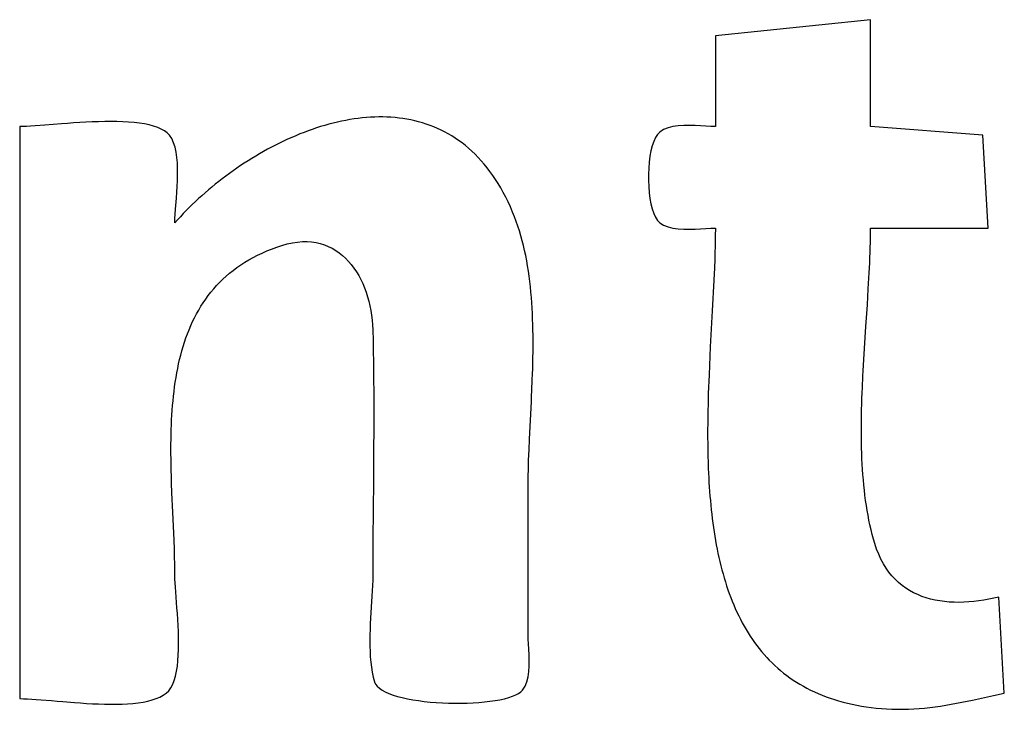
# Model space of a CAD drawing. Header units: inches. Extents: x 0 to 16, y 0 to 10.
# Tile 35 of 44: x 14.4969 to 14.5763, y 1.3079 to 1.3635. Entities that reach past the tile are written whole.
import ezdxf

# ---------------------------------------------------------------- set-up
doc = ezdxf.new("R2010")
doc.units = ezdxf.units.IN
doc.header["$LTSCALE"] = 0.935
doc.header["$MEASUREMENT"] = 0
doc.layers.get('0').update_dxf_attribs({"linetype": 'CONTINUOUS'})

msp = doc.modelspace()

# ---------------------------------------------------------------- linework, layer by layer
at = {"color": 2, "linetype": 'Continuous'}
for p, q in [((14.565475, 1.363508), (14.552974, 1.362215)), ((14.565475, 1.354887), (14.565475, 1.363508)), ((14.552974, 1.362215), (14.552974, 1.354887)), ((14.523868, 1.355504), (14.523533, 1.35545)), ((14.524203, 1.355549), (14.523868, 1.355504)), ((14.524537, 1.355588), (14.524203, 1.355549)), ((14.52487, 1.355619), (14.524537, 1.355588)), ((14.525203, 1.355642), (14.52487, 1.355619)), ((14.525534, 1.355658), (14.525203, 1.355642)), ((14.525864, 1.355666), (14.525534, 1.355658)), ((14.526193, 1.355665), (14.525864, 1.355666)), ((14.52652, 1.355657), (14.526193, 1.355665)), ((14.526846, 1.35564), (14.52652, 1.355657)), ((14.52717, 1.355614), (14.526846, 1.35564)), ((14.527492, 1.35558), (14.52717, 1.355614)), ((14.527812, 1.355538), (14.527492, 1.35558)), ((14.52813, 1.355486), (14.527812, 1.355538)), ((14.528446, 1.355426), (14.52813, 1.355486)), ((14.497195, 1.354891), (14.496937, 1.354887)), ((14.496937, 1.354887), (14.496937, 1.308765)), ((14.497489, 1.354903), (14.497195, 1.354891)), ((14.497815, 1.354921), (14.497489, 1.354903)), ((14.498171, 1.354945), (14.497815, 1.354921)), ((14.498963, 1.355004), (14.498171, 1.354945)), ((14.500305, 1.355109), (14.498963, 1.355004)), ((14.500783, 1.355145), (14.500305, 1.355109)), ((14.501272, 1.355179), (14.500783, 1.355145)), ((14.501769, 1.35521), (14.501272, 1.355179)), ((14.502272, 1.355238), (14.501769, 1.35521)), ((14.502777, 1.355261), (14.502272, 1.355238)), ((14.503282, 1.355279), (14.502777, 1.355261)), ((14.503784, 1.35529), (14.503282, 1.355279)), ((14.50428, 1.355293), (14.503784, 1.35529)), ((14.504769, 1.355288), (14.50428, 1.355293)), ((14.505246, 1.355274), (14.504769, 1.355288)), ((14.50571, 1.355249), (14.505246, 1.355274)), ((14.506157, 1.355212), (14.50571, 1.355249)), ((14.506585, 1.355163), (14.506157, 1.355212)), ((14.506992, 1.3551), (14.506585, 1.355163)), ((14.507373, 1.355023), (14.506992, 1.3551)), ((14.507728, 1.35493), (14.507373, 1.355023)), ((14.508052, 1.35482), (14.507728, 1.35493)), ((14.508344, 1.354693), (14.508052, 1.35482)), ((14.5086, 1.354547), (14.508344, 1.354693)), ((14.520845, 1.354778), (14.52051, 1.354665)), ((14.52118, 1.354885), (14.520845, 1.354778)), ((14.521516, 1.354986), (14.52118, 1.354885)), ((14.521852, 1.35508), (14.521516, 1.354986)), ((14.522188, 1.355167), (14.521852, 1.35508)), ((14.522525, 1.355248), (14.522188, 1.355167)), ((14.522861, 1.355323), (14.522525, 1.355248)), ((14.523197, 1.35539), (14.522861, 1.355323)), ((14.523533, 1.35545), (14.523197, 1.35539)), ((14.52876, 1.355357), (14.528446, 1.355426)), ((14.529071, 1.355278), (14.52876, 1.355357)), ((14.52938, 1.35519), (14.529071, 1.355278)), ((14.529686, 1.355092), (14.52938, 1.35519)), ((14.529989, 1.354985), (14.529686, 1.355092)), ((14.530289, 1.354868), (14.529989, 1.354985)), ((14.530586, 1.354742), (14.530289, 1.354868)), ((14.53088, 1.354605), (14.530586, 1.354742)), ((14.549166, 1.354788), (14.548806, 1.354643)), ((14.549563, 1.354887), (14.549166, 1.354788)), ((14.549987, 1.354947), (14.549563, 1.354887)), ((14.55043, 1.354975), (14.549987, 1.354947)), ((14.550883, 1.354979), (14.55043, 1.354975)), ((14.551336, 1.354965), (14.550883, 1.354979)), ((14.551781, 1.354942), (14.551336, 1.354965)), ((14.552208, 1.354917), (14.551781, 1.354942)), ((14.552609, 1.354896), (14.552208, 1.354917)), ((14.552974, 1.354887), (14.552609, 1.354896)), ((14.574515, 1.354196), (14.565475, 1.354887)), ((14.508818, 1.354382), (14.5086, 1.354547)), ((14.508995, 1.354196), (14.508818, 1.354382)), ((14.509181, 1.353914), (14.508995, 1.354196)), ((14.509331, 1.353588), (14.509181, 1.353914)), ((14.518849, 1.354014), (14.51852, 1.353867)), ((14.519179, 1.354155), (14.518849, 1.354014)), ((14.51951, 1.354291), (14.519179, 1.354155)), ((14.519843, 1.354422), (14.51951, 1.354291)), ((14.520176, 1.354547), (14.519843, 1.354422)), ((14.52051, 1.354665), (14.520176, 1.354547)), ((14.53117, 1.354458), (14.53088, 1.354605)), ((14.531458, 1.354301), (14.53117, 1.354458)), ((14.531741, 1.354134), (14.531458, 1.354301)), ((14.532021, 1.353956), (14.531741, 1.354134)), ((14.532297, 1.353767), (14.532021, 1.353956)), ((14.548151, 1.354005), (14.54801, 1.353694)), ((14.548312, 1.354257), (14.548151, 1.354005)), ((14.548493, 1.354444), (14.548312, 1.354257)), ((14.548806, 1.354643), (14.548493, 1.354444)), ((14.574958, 1.346697), (14.574515, 1.354196)), ((14.509449, 1.353224), (14.509331, 1.353588)), ((14.509537, 1.352828), (14.509449, 1.353224)), ((14.51722, 1.353229), (14.5169, 1.353058)), ((14.517542, 1.353396), (14.51722, 1.353229)), ((14.517867, 1.353558), (14.517542, 1.353396)), ((14.518192, 1.353715), (14.517867, 1.353558)), ((14.51852, 1.353867), (14.518192, 1.353715)), ((14.532569, 1.353568), (14.532297, 1.353767)), ((14.532837, 1.353358), (14.532569, 1.353568)), ((14.533101, 1.353136), (14.532837, 1.353358)), ((14.53336, 1.352904), (14.533101, 1.353136)), ((14.547889, 1.353333), (14.547789, 1.352929)), ((14.54801, 1.353694), (14.547889, 1.353333)), ((14.509599, 1.352405), (14.509537, 1.352828)), ((14.509637, 1.351959), (14.509599, 1.352405)), ((14.51564, 1.352327), (14.515331, 1.352134)), ((14.515951, 1.352516), (14.51564, 1.352327)), ((14.516265, 1.352701), (14.515951, 1.352516)), ((14.516581, 1.352882), (14.516265, 1.352701)), ((14.5169, 1.353058), (14.516581, 1.352882)), ((14.533615, 1.35266), (14.53336, 1.352904)), ((14.533865, 1.352405), (14.533615, 1.35266)), ((14.534111, 1.352138), (14.533865, 1.352405)), ((14.547708, 1.35249), (14.547648, 1.352025)), ((14.547789, 1.352929), (14.547708, 1.35249)), ((14.509656, 1.351497), (14.509637, 1.351959)), ((14.514421, 1.351532), (14.514124, 1.351325)), ((14.514721, 1.351737), (14.514421, 1.351532)), ((14.515025, 1.351937), (14.514721, 1.351737)), ((14.515331, 1.352134), (14.515025, 1.351937)), ((14.534352, 1.35186), (14.534111, 1.352138)), ((14.534588, 1.35157), (14.534352, 1.35186)), ((14.534819, 1.351268), (14.534588, 1.35157)), ((14.547608, 1.351539), (14.547587, 1.351043)), ((14.547648, 1.352025), (14.547608, 1.351539)), ((14.509645, 1.350545), (14.509657, 1.351024)), ((14.509657, 1.351024), (14.509656, 1.351497)), ((14.513539, 1.350899), (14.513251, 1.350681)), ((14.513829, 1.351113), (14.513539, 1.350899)), ((14.514124, 1.351325), (14.513829, 1.351113)), ((14.535044, 1.350953), (14.534819, 1.351268)), ((14.535265, 1.350627), (14.535044, 1.350953)), ((14.547587, 1.351043), (14.547587, 1.350542)), ((14.509592, 1.349589), (14.509622, 1.350065)), ((14.509622, 1.350065), (14.509645, 1.350545)), ((14.512411, 1.350011), (14.512138, 1.349782)), ((14.512687, 1.350237), (14.512411, 1.350011)), ((14.512967, 1.35046), (14.512687, 1.350237)), ((14.513251, 1.350681), (14.512967, 1.35046)), ((14.53548, 1.350288), (14.535265, 1.350627)), ((14.535689, 1.349937), (14.53548, 1.350288)), ((14.535892, 1.349574), (14.535689, 1.349937)), ((14.547587, 1.350542), (14.547608, 1.350045)), ((14.547608, 1.350045), (14.547648, 1.34956)), ((14.509558, 1.349123), (14.509592, 1.349589)), ((14.511606, 1.349317), (14.511346, 1.349081)), ((14.51187, 1.34955), (14.511606, 1.349317)), ((14.512138, 1.349782), (14.51187, 1.34955)), ((14.53609, 1.349197), (14.535892, 1.349574)), ((14.536282, 1.348808), (14.53609, 1.349197)), ((14.547648, 1.34956), (14.547708, 1.349094)), ((14.509491, 1.348243), (14.509558, 1.349123)), ((14.510594, 1.348361), (14.510352, 1.348117)), ((14.51084, 1.348603), (14.510594, 1.348361)), ((14.511091, 1.348843), (14.51084, 1.348603)), ((14.511346, 1.349081), (14.511091, 1.348843)), ((14.536468, 1.348406), (14.536282, 1.348808)), ((14.536647, 1.347991), (14.536468, 1.348406)), ((14.547708, 1.349094), (14.547789, 1.348656)), ((14.547789, 1.348656), (14.547889, 1.348252)), ((14.509445, 1.347465), (14.509463, 1.347839)), ((14.509463, 1.347839), (14.509491, 1.348243)), ((14.509885, 1.347625), (14.509658, 1.347378)), ((14.510116, 1.347872), (14.509885, 1.347625)), ((14.510352, 1.348117), (14.510116, 1.347872)), ((14.536797, 1.347619), (14.536647, 1.347991)), ((14.536938, 1.347243), (14.536797, 1.347619)), ((14.547889, 1.348252), (14.54801, 1.347891)), ((14.54801, 1.347891), (14.548151, 1.34758)), ((14.548151, 1.34758), (14.548312, 1.347327)), ((14.509438, 1.347128), (14.509445, 1.347465)), ((14.509658, 1.347378), (14.509438, 1.347128)), ((14.53707, 1.346861), (14.536938, 1.347243)), ((14.537194, 1.346475), (14.53707, 1.346861)), ((14.548312, 1.347327), (14.548493, 1.34714)), ((14.548493, 1.34714), (14.548806, 1.346942)), ((14.548806, 1.346942), (14.549166, 1.346797)), ((14.549166, 1.346797), (14.549563, 1.346698)), ((14.537311, 1.346085), (14.537194, 1.346475)), ((14.537419, 1.34569), (14.537311, 1.346085)), ((14.549563, 1.346698), (14.549987, 1.346638)), ((14.549987, 1.346638), (14.55043, 1.34661)), ((14.55043, 1.34661), (14.550883, 1.346606)), ((14.550883, 1.346606), (14.551336, 1.34662)), ((14.551336, 1.34662), (14.551781, 1.346643)), ((14.551781, 1.346643), (14.552208, 1.346668)), ((14.552208, 1.346668), (14.552609, 1.346689)), ((14.552609, 1.346689), (14.552974, 1.346697)), ((14.552971, 1.346087), (14.552967, 1.345776)), ((14.552974, 1.346697), (14.552971, 1.346087)), ((14.565469, 1.345923), (14.565473, 1.346313)), ((14.565473, 1.346313), (14.565475, 1.346697)), ((14.565475, 1.346697), (14.574958, 1.346697)), ((14.517234, 1.345018), (14.51764, 1.345167)), ((14.51764, 1.345167), (14.518059, 1.345307)), ((14.518059, 1.345307), (14.518489, 1.34543)), ((14.518489, 1.34543), (14.518906, 1.34552)), ((14.518906, 1.34552), (14.519312, 1.34558)), ((14.519312, 1.34558), (14.519705, 1.345611)), ((14.519705, 1.345611), (14.520085, 1.345612)), ((14.520085, 1.345612), (14.520453, 1.345586)), ((14.520453, 1.345586), (14.520808, 1.345533)), ((14.520808, 1.345533), (14.52115, 1.345454)), ((14.52115, 1.345454), (14.52148, 1.345351)), ((14.52148, 1.345351), (14.521797, 1.345224)), ((14.521797, 1.345224), (14.522101, 1.345074)), ((14.537519, 1.345291), (14.537419, 1.34569)), ((14.537613, 1.344888), (14.537519, 1.345291)), ((14.552967, 1.345776), (14.552954, 1.345145)), ((14.565451, 1.345132), (14.565461, 1.34553)), ((14.565461, 1.34553), (14.565469, 1.345923)), ((14.515737, 1.344335), (14.516093, 1.344519)), ((14.516093, 1.344519), (14.516461, 1.344694)), ((14.516461, 1.344694), (14.516841, 1.34486)), ((14.516841, 1.34486), (14.517234, 1.345018)), ((14.522101, 1.345074), (14.522391, 1.344902)), ((14.522391, 1.344902), (14.522669, 1.34471)), ((14.522669, 1.34471), (14.522934, 1.344499)), ((14.522934, 1.344499), (14.523185, 1.344269)), ((14.537699, 1.344481), (14.537613, 1.344888)), ((14.537778, 1.34407), (14.537699, 1.344481)), ((14.552946, 1.344824), (14.552925, 1.344173)), ((14.552954, 1.345145), (14.552946, 1.344824)), ((14.565425, 1.344325), (14.565439, 1.34473)), ((14.565439, 1.34473), (14.565451, 1.345132)), ((14.51443, 1.343521), (14.51474, 1.343737)), ((14.51474, 1.343737), (14.515061, 1.343944)), ((14.515061, 1.343944), (14.515393, 1.344144)), ((14.515393, 1.344144), (14.515737, 1.344335)), ((14.523185, 1.344269), (14.523424, 1.344021)), ((14.523424, 1.344021), (14.523649, 1.343757)), ((14.523649, 1.343757), (14.52386, 1.343477)), ((14.53785, 1.343657), (14.537778, 1.34407)), ((14.537916, 1.343239), (14.53785, 1.343657)), ((14.552925, 1.344173), (14.5529, 1.343511)), ((14.565369, 1.343086), (14.565408, 1.343915)), ((14.565408, 1.343915), (14.565425, 1.344325)), ((14.513303, 1.342586), (14.513569, 1.342831)), ((14.513569, 1.342831), (14.513845, 1.343068)), ((14.513845, 1.343068), (14.514132, 1.343298)), ((14.514132, 1.343298), (14.51443, 1.343521)), ((14.52386, 1.343477), (14.524058, 1.343183)), ((14.524058, 1.343183), (14.524243, 1.342876)), ((14.524243, 1.342876), (14.524414, 1.342556)), ((14.537976, 1.342819), (14.537916, 1.343239)), ((14.53803, 1.342396), (14.537976, 1.342819)), ((14.5529, 1.343511), (14.552856, 1.342496)), ((14.565347, 1.342667), (14.565369, 1.343086)), ((14.512567, 1.341812), (14.512802, 1.342077)), ((14.512802, 1.342077), (14.513047, 1.342335)), ((14.513047, 1.342335), (14.513303, 1.342586)), ((14.524414, 1.342556), (14.524571, 1.342224)), ((14.524571, 1.342224), (14.524715, 1.341883)), ((14.538078, 1.34197), (14.53803, 1.342396)), ((14.552856, 1.342496), (14.552729, 1.340044)), ((14.565298, 1.341819), (14.565347, 1.342667)), ((14.511919, 1.34098), (14.512126, 1.341264)), ((14.512126, 1.341264), (14.512341, 1.341541)), ((14.512341, 1.341541), (14.512567, 1.341812)), ((14.524715, 1.341883), (14.524845, 1.341531)), ((14.524845, 1.341531), (14.524961, 1.341172)), ((14.53812, 1.341542), (14.538078, 1.34197)), ((14.538157, 1.341112), (14.53812, 1.341542)), ((14.565218, 1.340527), (14.565298, 1.341819)), ((14.511534, 1.340396), (14.511722, 1.340691)), ((14.511722, 1.340691), (14.511919, 1.34098)), ((14.524961, 1.341172), (14.525063, 1.340805)), ((14.525063, 1.340805), (14.525151, 1.340432)), ((14.525151, 1.340432), (14.525225, 1.340053)), ((14.538189, 1.340679), (14.538157, 1.341112)), ((14.538216, 1.340244), (14.538189, 1.340679)), ((14.565102, 1.338774), (14.565218, 1.340527)), ((14.511022, 1.339477), (14.511184, 1.339789)), ((14.511184, 1.339789), (14.511355, 1.340095)), ((14.511355, 1.340095), (14.511534, 1.340396)), ((14.525225, 1.340053), (14.525285, 1.339671)), ((14.525285, 1.339671), (14.525331, 1.339285)), ((14.538239, 1.339807), (14.538216, 1.340244)), ((14.538257, 1.339369), (14.538239, 1.339807)), ((14.552729, 1.340044), (14.55257, 1.337126)), ((14.510584, 1.338513), (14.510722, 1.338839)), ((14.510722, 1.338839), (14.510868, 1.339161)), ((14.510868, 1.339161), (14.511022, 1.339477)), ((14.525331, 1.339285), (14.525363, 1.338897)), ((14.525363, 1.338897), (14.52538, 1.338507)), ((14.538271, 1.338929), (14.538257, 1.339369)), ((14.538281, 1.338489), (14.538271, 1.338929)), ((14.510331, 1.337847), (14.510454, 1.338182)), ((14.510454, 1.338182), (14.510584, 1.338513)), ((14.52538, 1.338507), (14.525401, 1.337646)), ((14.538287, 1.338047), (14.538281, 1.338489)), ((14.53829, 1.337604), (14.538287, 1.338047)), ((14.564987, 1.336997), (14.565102, 1.338774)), ((14.510107, 1.337164), (14.510215, 1.337508)), ((14.510215, 1.337508), (14.510331, 1.337847)), ((14.525401, 1.337646), (14.525418, 1.336785)), ((14.53829, 1.33716), (14.53829, 1.337604)), ((14.509822, 1.33611), (14.50991, 1.336465)), ((14.50991, 1.336465), (14.510005, 1.336816)), ((14.510005, 1.336816), (14.510107, 1.337164)), ((14.525418, 1.336785), (14.525431, 1.335923)), ((14.53828, 1.336271), (14.538286, 1.336716)), ((14.538286, 1.336716), (14.53829, 1.33716)), ((14.55257, 1.337126), (14.552497, 1.335634)), ((14.564932, 1.336102), (14.564987, 1.336997)), ((14.509664, 1.335389), (14.50974, 1.335751)), ((14.50974, 1.335751), (14.509822, 1.33611)), ((14.525431, 1.335923), (14.525437, 1.335493)), ((14.53826, 1.335382), (14.538271, 1.335827)), ((14.538271, 1.335827), (14.53828, 1.336271)), ((14.564882, 1.335205), (14.564932, 1.336102)), ((14.50953, 1.334656), (14.509594, 1.335024)), ((14.509594, 1.335024), (14.509664, 1.335389)), ((14.525437, 1.335493), (14.525446, 1.334631)), ((14.538232, 1.334494), (14.538247, 1.334938)), ((14.538247, 1.334938), (14.53826, 1.335382)), ((14.552464, 1.334883), (14.552408, 1.333371)), ((14.552497, 1.335634), (14.552464, 1.334883)), ((14.564859, 1.334756), (14.564882, 1.335205)), ((14.509418, 1.333912), (14.509471, 1.334286)), ((14.509471, 1.334286), (14.50953, 1.334656)), ((14.525446, 1.334631), (14.525454, 1.333338)), ((14.538197, 1.333607), (14.538232, 1.334494)), ((14.564818, 1.333859), (14.564859, 1.334756)), ((14.509326, 1.333158), (14.509369, 1.333536)), ((14.509369, 1.333536), (14.509418, 1.333912)), ((14.525454, 1.333338), (14.525457, 1.331613)), ((14.538178, 1.333166), (14.538197, 1.333607)), ((14.552408, 1.333371), (14.552387, 1.332613)), ((14.564784, 1.332962), (14.5648, 1.33341)), ((14.5648, 1.33341), (14.564818, 1.333859)), ((14.509254, 1.332395), (14.509288, 1.332778)), ((14.509288, 1.332778), (14.509326, 1.333158)), ((14.538007, 1.329686), (14.538157, 1.332725)), ((14.538157, 1.332725), (14.538178, 1.333166)), ((14.552387, 1.332613), (14.55237, 1.331853)), ((14.564758, 1.332068), (14.56477, 1.332515)), ((14.56477, 1.332515), (14.564784, 1.332962)), ((14.509199, 1.331625), (14.509224, 1.332011)), ((14.509224, 1.332011), (14.509254, 1.332395)), ((14.55237, 1.331853), (14.552359, 1.331094)), ((14.564749, 1.331622), (14.564758, 1.332068)), ((14.50916, 1.330849), (14.509177, 1.331238)), ((14.509177, 1.331238), (14.509199, 1.331625)), ((14.525457, 1.331613), (14.525452, 1.329888)), ((14.552359, 1.331094), (14.552354, 1.330335)), ((14.564739, 1.330734), (14.564743, 1.331177)), ((14.564743, 1.331177), (14.564749, 1.331622)), ((14.509135, 1.330068), (14.509146, 1.330459)), ((14.509146, 1.330459), (14.50916, 1.330849)), ((14.552354, 1.330335), (14.552354, 1.329956)), ((14.564739, 1.330292), (14.564739, 1.330734)), ((14.564741, 1.329852), (14.564739, 1.330292)), ((14.509123, 1.329284), (14.509128, 1.329677)), ((14.509128, 1.329677), (14.509135, 1.330068)), ((14.52545, 1.329456), (14.525442, 1.328163)), ((14.525452, 1.329888), (14.52545, 1.329456)), ((14.537969, 1.328837), (14.538007, 1.329686)), ((14.552354, 1.329956), (14.552359, 1.329199)), ((14.564747, 1.329413), (14.564741, 1.329852)), ((14.564757, 1.328976), (14.564747, 1.329413)), ((14.509122, 1.328891), (14.509123, 1.329284)), ((14.509123, 1.328498), (14.509122, 1.328891)), ((14.537936, 1.328001), (14.537969, 1.328837)), ((14.552359, 1.329199), (14.552372, 1.328444)), ((14.56477, 1.328542), (14.564757, 1.328976)), ((14.564787, 1.328109), (14.56477, 1.328542)), ((14.509126, 1.328104), (14.509123, 1.328498)), ((14.509132, 1.327711), (14.509126, 1.328104)), ((14.525439, 1.327731), (14.525426, 1.326006)), ((14.525442, 1.328163), (14.525439, 1.327731)), ((14.537922, 1.327587), (14.537936, 1.328001)), ((14.552372, 1.328444), (14.552393, 1.327692)), ((14.564808, 1.327679), (14.564787, 1.328109)), ((14.50914, 1.327317), (14.509132, 1.327711)), ((14.509161, 1.326531), (14.50914, 1.327317)), ((14.5379, 1.326771), (14.53791, 1.327177)), ((14.53791, 1.327177), (14.537922, 1.327587)), ((14.552393, 1.327692), (14.552407, 1.327318)), ((14.552407, 1.327318), (14.552423, 1.326944)), ((14.552423, 1.326944), (14.552442, 1.326572)), ((14.564833, 1.327252), (14.564808, 1.327679)), ((14.564862, 1.326827), (14.564833, 1.327252)), ((14.509174, 1.326139), (14.509161, 1.326531)), ((14.509203, 1.325358), (14.509174, 1.326139)), ((14.537889, 1.32597), (14.537893, 1.326369)), ((14.537893, 1.326369), (14.5379, 1.326771)), ((14.552442, 1.326572), (14.552463, 1.3262)), ((14.552463, 1.3262), (14.552486, 1.32583)), ((14.564896, 1.326406), (14.564862, 1.326827)), ((14.564934, 1.325987), (14.564896, 1.326406)), ((14.50927, 1.323809), (14.509203, 1.325358)), ((14.525426, 1.326006), (14.525412, 1.324281)), ((14.537887, 1.325576), (14.537889, 1.32597)), ((14.537887, 1.313937), (14.537887, 1.325576)), ((14.552486, 1.32583), (14.552512, 1.325462)), ((14.552512, 1.325462), (14.552541, 1.325094)), ((14.564978, 1.325572), (14.564934, 1.325987)), ((14.565026, 1.32516), (14.564978, 1.325572)), ((14.552541, 1.325094), (14.552572, 1.324728)), ((14.552572, 1.324728), (14.552606, 1.324364)), ((14.565079, 1.324751), (14.565026, 1.32516)), ((14.565138, 1.324347), (14.565079, 1.324751)), ((14.509323, 1.322665), (14.50927, 1.323809)), ((14.525412, 1.324281), (14.525392, 1.321264)), ((14.552606, 1.324364), (14.552643, 1.324002)), ((14.552643, 1.324002), (14.552683, 1.323641)), ((14.565203, 1.323946), (14.565138, 1.324347)), ((14.565272, 1.32355), (14.565203, 1.323946)), ((14.552683, 1.323641), (14.552726, 1.323282)), ((14.552726, 1.323282), (14.552772, 1.322925)), ((14.565348, 1.323157), (14.565272, 1.32355)), ((14.56543, 1.322769), (14.565348, 1.323157)), ((14.509371, 1.321542), (14.509323, 1.322665)), ((14.552772, 1.322925), (14.552821, 1.32257)), ((14.552821, 1.32257), (14.552874, 1.322217)), ((14.552874, 1.322217), (14.552929, 1.321866)), ((14.565518, 1.322386), (14.56543, 1.322769)), ((14.565612, 1.322007), (14.565518, 1.322386)), ((14.509398, 1.320806), (14.509371, 1.321542)), ((14.552929, 1.321866), (14.552989, 1.321518)), ((14.552989, 1.321518), (14.553051, 1.321172)), ((14.565712, 1.321634), (14.565612, 1.322007)), ((14.565819, 1.321265), (14.565712, 1.321634)), ((14.509419, 1.320083), (14.509398, 1.320806)), ((14.525392, 1.321264), (14.525387, 1.31911)), ((14.553051, 1.321172), (14.553117, 1.320829)), ((14.553117, 1.320829), (14.553187, 1.320488)), ((14.565967, 1.320821), (14.565819, 1.321265)), ((14.566132, 1.320401), (14.565967, 1.320821)), ((14.509427, 1.319727), (14.509419, 1.320083)), ((14.553187, 1.320488), (14.55326, 1.320149)), ((14.55326, 1.320149), (14.553338, 1.319813)), ((14.553338, 1.319813), (14.553419, 1.319481)), ((14.566314, 1.320007), (14.566132, 1.320401)), ((14.566513, 1.319636), (14.566314, 1.320007)), ((14.509433, 1.319374), (14.509427, 1.319727)), ((14.509438, 1.318679), (14.509433, 1.319374)), ((14.525387, 1.31911), (14.525382, 1.318715)), ((14.553419, 1.319481), (14.553503, 1.319151)), ((14.553503, 1.319151), (14.553592, 1.318824)), ((14.566728, 1.319289), (14.566513, 1.319636)), ((14.566958, 1.318966), (14.566728, 1.319289)), ((14.509443, 1.318407), (14.509438, 1.318679)), ((14.509457, 1.318095), (14.509443, 1.318407)), ((14.525371, 1.318309), (14.525353, 1.317892)), ((14.525382, 1.318715), (14.525371, 1.318309)), ((14.553592, 1.318824), (14.553685, 1.3185)), ((14.553685, 1.3185), (14.553782, 1.318179)), ((14.567203, 1.318665), (14.566958, 1.318966)), ((14.567462, 1.318386), (14.567203, 1.318665)), ((14.567734, 1.318129), (14.567462, 1.318386)), ((14.509478, 1.317749), (14.509457, 1.318095)), ((14.509505, 1.317372), (14.509478, 1.317749)), ((14.525331, 1.317467), (14.525306, 1.317034)), ((14.525353, 1.317892), (14.525331, 1.317467)), ((14.553782, 1.318179), (14.553884, 1.317861)), ((14.553884, 1.317861), (14.553989, 1.317547)), ((14.553989, 1.317547), (14.554099, 1.317236)), ((14.568019, 1.317893), (14.567734, 1.318129)), ((14.568316, 1.317678), (14.568019, 1.317893)), ((14.568625, 1.317483), (14.568316, 1.317678)), ((14.568944, 1.317308), (14.568625, 1.317483)), ((14.509604, 1.316092), (14.509505, 1.317372)), ((14.525306, 1.317034), (14.525249, 1.316151)), ((14.554099, 1.317236), (14.554213, 1.316929)), ((14.554213, 1.316929), (14.554332, 1.316625)), ((14.554332, 1.316625), (14.554455, 1.316325)), ((14.569274, 1.317152), (14.568944, 1.317308)), ((14.569613, 1.317014), (14.569274, 1.317152)), ((14.569961, 1.316895), (14.569613, 1.317014)), ((14.570318, 1.316794), (14.569961, 1.316895)), ((14.570682, 1.31671), (14.570318, 1.316794)), ((14.571053, 1.316642), (14.570682, 1.31671)), ((14.57143, 1.316591), (14.571053, 1.316642)), ((14.574197, 1.316644), (14.573793, 1.316596)), ((14.574603, 1.316705), (14.574197, 1.316644)), ((14.575009, 1.316777), (14.574603, 1.316705)), ((14.575415, 1.31686), (14.575009, 1.316777)), ((14.57582, 1.316955), (14.575415, 1.31686)), ((14.576251, 1.309196), (14.57582, 1.316955)), ((14.509638, 1.315629), (14.509604, 1.316092)), ((14.525249, 1.316151), (14.525196, 1.315253)), ((14.554455, 1.316325), (14.554583, 1.316029)), ((14.554583, 1.316029), (14.554716, 1.315736)), ((14.571814, 1.316555), (14.57143, 1.316591)), ((14.572202, 1.316535), (14.571814, 1.316555)), ((14.572595, 1.316529), (14.572202, 1.316535)), ((14.572991, 1.316538), (14.572595, 1.316529)), ((14.573391, 1.31656), (14.572991, 1.316538)), ((14.573793, 1.316596), (14.573391, 1.31656)), ((14.509669, 1.315154), (14.509638, 1.315629)), ((14.509696, 1.31467), (14.509669, 1.315154)), ((14.525196, 1.315253), (14.525173, 1.314802)), ((14.554716, 1.315736), (14.554853, 1.315447)), ((14.554853, 1.315447), (14.554996, 1.315163)), ((14.554996, 1.315163), (14.555143, 1.314882)), ((14.509718, 1.314183), (14.509696, 1.31467)), ((14.525156, 1.314351), (14.525144, 1.313901)), ((14.525173, 1.314802), (14.525156, 1.314351)), ((14.555143, 1.314882), (14.555295, 1.314606)), ((14.555295, 1.314606), (14.555453, 1.314334)), ((14.555453, 1.314334), (14.555615, 1.314066)), ((14.509732, 1.313695), (14.509718, 1.314183)), ((14.509737, 1.313211), (14.509732, 1.313695)), ((14.525144, 1.313901), (14.525139, 1.313453)), ((14.525139, 1.313453), (14.525143, 1.31301)), ((14.537896, 1.313574), (14.537887, 1.313937)), ((14.537916, 1.313174), (14.537896, 1.313574)), ((14.555615, 1.314066), (14.555783, 1.313803)), ((14.555783, 1.313803), (14.555956, 1.313544)), ((14.555956, 1.313544), (14.556135, 1.31329)), ((14.509715, 1.312267), (14.509732, 1.312733)), ((14.509732, 1.312733), (14.509737, 1.313211)), ((14.525143, 1.31301), (14.525157, 1.312571)), ((14.537942, 1.312747), (14.537916, 1.313174)), ((14.537965, 1.312303), (14.537942, 1.312747)), ((14.556135, 1.31329), (14.556319, 1.313041)), ((14.556319, 1.313041), (14.556508, 1.312796)), ((14.556508, 1.312796), (14.556703, 1.312556)), ((14.509684, 1.311816), (14.509715, 1.312267)), ((14.525157, 1.312571), (14.525182, 1.31214)), ((14.525182, 1.31214), (14.52522, 1.311716)), ((14.537978, 1.311849), (14.537965, 1.312303)), ((14.556703, 1.312556), (14.556904, 1.312322)), ((14.556904, 1.312322), (14.557111, 1.312092)), ((14.557111, 1.312092), (14.557323, 1.311867)), ((14.557323, 1.311867), (14.557541, 1.311648)), ((14.509574, 1.310975), (14.509638, 1.311384)), ((14.509638, 1.311384), (14.509684, 1.311816)), ((14.52522, 1.311716), (14.525271, 1.3113)), ((14.525271, 1.3113), (14.525338, 1.310895)), ((14.537947, 1.310952), (14.537975, 1.311396)), ((14.537975, 1.311396), (14.537978, 1.311849)), ((14.557541, 1.311648), (14.557765, 1.311434)), ((14.557765, 1.311434), (14.557996, 1.311225)), ((14.557996, 1.311225), (14.558232, 1.311022)), ((14.50939, 1.310239), (14.509492, 1.310591)), ((14.509492, 1.310591), (14.509574, 1.310975)), ((14.525338, 1.310895), (14.525422, 1.310502)), ((14.525422, 1.310502), (14.525524, 1.310122)), ((14.537788, 1.31013), (14.537887, 1.310527)), ((14.537887, 1.310527), (14.537947, 1.310952)), ((14.558232, 1.311022), (14.558474, 1.310824)), ((14.558474, 1.310824), (14.558723, 1.310632)), ((14.558723, 1.310632), (14.558979, 1.310446)), ((14.558979, 1.310446), (14.55924, 1.310265)), ((14.508946, 1.309401), (14.509118, 1.309639)), ((14.509118, 1.309639), (14.509266, 1.30992)), ((14.509266, 1.30992), (14.50939, 1.310239)), ((14.525524, 1.310122), (14.525605, 1.309939)), ((14.525605, 1.309939), (14.525735, 1.309767)), ((14.525735, 1.309767), (14.525911, 1.309605)), ((14.525911, 1.309605), (14.526129, 1.309453)), ((14.537444, 1.309456), (14.537643, 1.30977)), ((14.537643, 1.30977), (14.537788, 1.31013)), ((14.55924, 1.310265), (14.559508, 1.310091)), ((14.559508, 1.310091), (14.559783, 1.309922)), ((14.559783, 1.309922), (14.560064, 1.30976)), ((14.560064, 1.30976), (14.560352, 1.309603)), ((14.560352, 1.309603), (14.560647, 1.309453)), ((14.496937, 1.308765), (14.497231, 1.30876)), ((14.497231, 1.30876), (14.497553, 1.308748)), ((14.497553, 1.308748), (14.497902, 1.308729)), ((14.497902, 1.308729), (14.498273, 1.308704)), ((14.498273, 1.308704), (14.498667, 1.308674)), ((14.507607, 1.308662), (14.507935, 1.30877)), ((14.507935, 1.30877), (14.508236, 1.308897)), ((14.508236, 1.308897), (14.508507, 1.309042)), ((14.508507, 1.309042), (14.508746, 1.309208)), ((14.508746, 1.309208), (14.508946, 1.309401)), ((14.526129, 1.309453), (14.526388, 1.309311)), ((14.526388, 1.309311), (14.526683, 1.30918)), ((14.526683, 1.30918), (14.527012, 1.309059)), ((14.527012, 1.309059), (14.527372, 1.308948)), ((14.527372, 1.308948), (14.527759, 1.308847)), ((14.527759, 1.308847), (14.528171, 1.308756)), ((14.528171, 1.308756), (14.528604, 1.308675)), ((14.535626, 1.30868), (14.535991, 1.308761)), ((14.535991, 1.308761), (14.536326, 1.308852)), ((14.536326, 1.308852), (14.536628, 1.308953)), ((14.536628, 1.308953), (14.536894, 1.309063)), ((14.536894, 1.309063), (14.537121, 1.309184)), ((14.537121, 1.309184), (14.537305, 1.309315)), ((14.537305, 1.309315), (14.537444, 1.309456)), ((14.560647, 1.309453), (14.560949, 1.30931)), ((14.560949, 1.30931), (14.561257, 1.309172)), ((14.561257, 1.309172), (14.561573, 1.309041)), ((14.561573, 1.309041), (14.561896, 1.308917)), ((14.561896, 1.308917), (14.562226, 1.3088)), ((14.562226, 1.3088), (14.562563, 1.308689)), ((14.562563, 1.308689), (14.562907, 1.308585)), ((14.573677, 1.308645), (14.575387, 1.309013)), ((14.575387, 1.309013), (14.576251, 1.309196)), ((14.498667, 1.308674), (14.499509, 1.308604)), ((14.499509, 1.308604), (14.499954, 1.308566)), ((14.499954, 1.308566), (14.500411, 1.308527)), ((14.500411, 1.308527), (14.501353, 1.308452)), ((14.501353, 1.308452), (14.501835, 1.308417)), ((14.501835, 1.308417), (14.502319, 1.308386)), ((14.502319, 1.308386), (14.502806, 1.308359)), ((14.502806, 1.308359), (14.503291, 1.308338)), ((14.503291, 1.308338), (14.503773, 1.308324)), ((14.503773, 1.308324), (14.50425, 1.308317)), ((14.50425, 1.308317), (14.50472, 1.308319)), ((14.50472, 1.308319), (14.505179, 1.308331)), ((14.505179, 1.308331), (14.505627, 1.308353)), ((14.505627, 1.308353), (14.50606, 1.308387)), ((14.50606, 1.308387), (14.506477, 1.308434)), ((14.506477, 1.308434), (14.506875, 1.308494)), ((14.506875, 1.308494), (14.507253, 1.30857)), ((14.507253, 1.30857), (14.507607, 1.308662)), ((14.528604, 1.308675), (14.529056, 1.308605)), ((14.529056, 1.308605), (14.529524, 1.308545)), ((14.529524, 1.308545), (14.530003, 1.308495)), ((14.530003, 1.308495), (14.530493, 1.308455)), ((14.530493, 1.308455), (14.530988, 1.308425)), ((14.530988, 1.308425), (14.531487, 1.308405)), ((14.531487, 1.308405), (14.531986, 1.308395)), ((14.531986, 1.308395), (14.532483, 1.308396)), ((14.532483, 1.308396), (14.532974, 1.308406)), ((14.532974, 1.308406), (14.533456, 1.308427)), ((14.533456, 1.308427), (14.533926, 1.308457)), ((14.533926, 1.308457), (14.534381, 1.308498)), ((14.534381, 1.308498), (14.534818, 1.308549)), ((14.534818, 1.308549), (14.535234, 1.308609)), ((14.535234, 1.308609), (14.535626, 1.30868)), ((14.562907, 1.308585), (14.563259, 1.308488)), ((14.563259, 1.308488), (14.563618, 1.308398)), ((14.563618, 1.308398), (14.563985, 1.308315)), ((14.563985, 1.308315), (14.564359, 1.30824)), ((14.564359, 1.30824), (14.564741, 1.308171)), ((14.564741, 1.308171), (14.565131, 1.308111)), ((14.565131, 1.308111), (14.565529, 1.308057)), ((14.565529, 1.308057), (14.565934, 1.308011)), ((14.565934, 1.308011), (14.566348, 1.307973)), ((14.566348, 1.307973), (14.566769, 1.307942)), ((14.566769, 1.307942), (14.567199, 1.307919)), ((14.567199, 1.307919), (14.567645, 1.307906)), ((14.567645, 1.307906), (14.568087, 1.307905)), ((14.568087, 1.307905), (14.568527, 1.307914)), ((14.568527, 1.307914), (14.568964, 1.307935)), ((14.568964, 1.307935), (14.569399, 1.307964)), ((14.569399, 1.307964), (14.569832, 1.308003)), ((14.569832, 1.308003), (14.570263, 1.308051)), ((14.570263, 1.308051), (14.570693, 1.308106)), ((14.570693, 1.308106), (14.571121, 1.308167)), ((14.571121, 1.308167), (14.571548, 1.308235)), ((14.571548, 1.308235), (14.571974, 1.308309)), ((14.571974, 1.308309), (14.5724, 1.308388)), ((14.5724, 1.308388), (14.572825, 1.30847)), ((14.572825, 1.30847), (14.573251, 1.308556)), ((14.573251, 1.308556), (14.573677, 1.308645))]:
    msp.add_line(p, q, dxfattribs=at)

doc.saveas('drawing.dxf')
